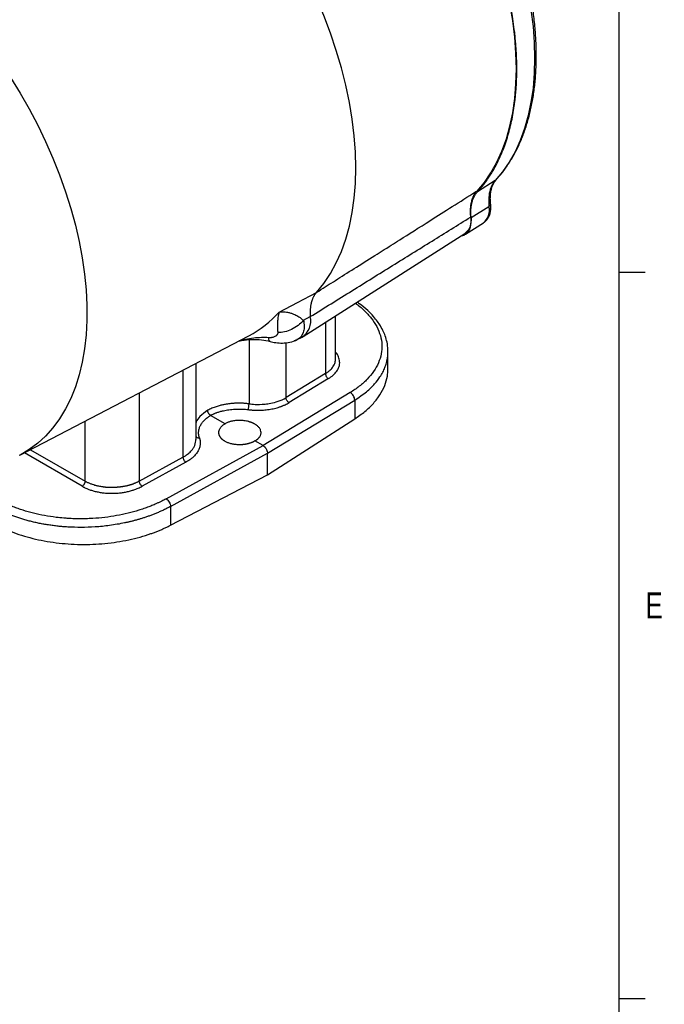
# Model space of a CAD drawing. Header units: inches. Extents: x 0.3 to 34.1, y 0.2 to 21.7.
# Tile 25 of 26: x 30.6 to 33.7, y 14.4 to 19.1. Entities that reach past the tile are written whole.
import ezdxf

# ---------------------------------------------------------------- set-up
doc = ezdxf.new("R2010")
doc.units = ezdxf.units.IN
doc.header["$MEASUREMENT"] = 0
doc.layers.add('SLD-0', color=7, linetype='Continuous', lineweight=25)
doc.styles.add('SLDTEXTSTYLE0', font='TXT', dxfattribs={"width": 0.75})

msp = doc.modelspace()

# ---------------------------------------------------------------- linework, layer by layer
at = {"color": 7, "linetype": 'Continuous', "lineweight": 25}
for p, q in [((32.9253, 18.3521), (32.8393, 18.2978)), ((32.8091, 18.1737), (32.8951, 18.227)), ((32.7815, 18.093), (32.8684, 18.1483)), ((31.999, 17.6006), (32.7793, 18.0967)), ((31.9721, 17.7651), (32.0636, 17.8132)), ((31.8838, 17.7186), (31.9721, 17.7651)), ((32.0006, 17.6785), (32.0336, 17.6962)), ((32.1556, 17.4924), (32.1556, 17.7002)), ((30.6326, 17.0282), (31.737, 17.6043)), ((31.9699, 17.5862), (31.9684, 17.5855)), ((31.9703, 17.5854), (31.9945, 17.598)), ((32.4082, 17.4449), (32.4082, 17.5271)), ((31.4826, 17.1041), (31.4826, 17.4716)), ((32.1068, 17.4219), (31.9169, 17.3062)), ((32.1213, 17.3976), (31.9314, 17.2819)), ((32.2259, 17.3304), (31.8059, 17.0745)), ((31.8271, 17.0378), (32.2477, 17.294)), ((32.2477, 17.294), (32.2477, 17.2035)), ((31.6226, 17.1803), (31.5531, 17.2205)), ((31.8271, 16.9339), (32.2477, 17.2035)), ((31.8059, 17.0745), (31.7665, 17.0973)), ((31.3393, 16.8186), (31.8059, 17.0745)), ((31.36, 16.7816), (31.8271, 17.0378)), ((31.8271, 16.9339), (31.8271, 17.0378)), ((31.2089, 16.9035), (31.4198, 17.0192)), ((31.4335, 16.9945), (31.2226, 16.8788)), ((31.36, 16.6911), (31.8271, 16.9339)), ((31.36, 16.7816), (31.36, 16.6911))]:
    msp.add_line(p, q, dxfattribs=at)
at = {"color": 8, "linetype": 'Continuous', "lineweight": 25}
for p, q in [((32.9288, 18.3558), (32.9253, 18.3521)), ((32.1068, 17.6692), (32.1068, 17.4219)), ((31.7381, 17.5849), (31.7381, 17.2761)), ((31.9169, 17.3062), (31.9169, 17.571)), ((31.4198, 17.4388), (31.4198, 17.0192)), ((31.2089, 17.3288), (31.2089, 16.9035)), ((30.9474, 16.9032), (30.9474, 17.1924)), ((30.9336, 16.879), (30.6549, 17.0398)), ((30.6842, 17.0551), (30.9474, 16.9032))]:
    msp.add_line(p, q, dxfattribs=at)
at = {"color": 7, "linetype": 'Continuous', "lineweight": 25, "flags": 128}
for points in [[(32.9253, 19.7518), (32.9605, 19.6691), (32.9923, 19.586), (33.0207, 19.5027), (33.0455, 19.4196), (33.0667, 19.3371), (33.0841, 19.2553), (33.0977, 19.1746), (33.1075, 19.0954), (33.1133, 19.0178), (33.1153, 18.9423), (33.1133, 18.869), (33.1075, 18.7982), (33.0977, 18.7302), (33.0841, 18.6653), (33.0667, 18.6036), (33.0455, 18.5455), (33.0207, 18.4911), (32.9923, 18.4406), (32.9605, 18.3942), (32.9253, 18.3521)], [(32.0636, 17.8132), (32.0987, 17.8564), (32.1305, 17.9038), (32.1588, 17.9553), (32.1836, 18.0106), (32.2047, 18.0697), (32.222, 18.1323), (32.2356, 18.1981), (32.2453, 18.2669), (32.2512, 18.3386), (32.2531, 18.4127), (32.2512, 18.4891), (32.2453, 18.5675), (32.2356, 18.6476), (32.222, 18.729), (32.2047, 18.8117), (32.1836, 18.8951), (32.1588, 18.979), (32.1305, 19.0632), (32.0987, 19.1473), (32.0636, 19.231)]]:
    msp.add_lwpolyline(points, dxfattribs=at)
at = {"color": 144, "linetype": 'Continuous', "lineweight": 18, "flags": 128}
msp.add_lwpolyline([(32.8361, 18.3014), (32.8712, 18.3435), (32.903, 18.3898), (32.9314, 18.4403), (32.9561, 18.4946), (32.9772, 18.5527), (32.9946, 18.6143), (33.0082, 18.6792), (33.018, 18.7471), (33.0238, 18.8178), (33.0258, 18.891), (33.0238, 18.9665), (33.018, 19.044), (33.0082, 19.1232), (32.9946, 19.2037), (32.9772, 19.2854), (32.9561, 19.3679), (32.9314, 19.4508), (32.903, 19.534), (32.8712, 19.617), (32.8361, 19.6997)], dxfattribs=at)
at = {"color": 8, "linetype": 'Continuous', "lineweight": 25, "flags": 128}
msp.add_lwpolyline([(30.5879, 18.8491), (30.6343, 18.7739), (30.6782, 18.6971), (30.7194, 18.619), (30.7576, 18.5398), (30.7928, 18.4598), (30.8249, 18.3793), (30.8537, 18.2985), (30.8792, 18.2179), (30.9011, 18.1376), (30.9196, 18.0579), (30.9344, 17.9792), (30.9456, 17.9017), (30.953, 17.8257), (30.9568, 17.7515), (30.9568, 17.6793), (30.953, 17.6093), (30.9456, 17.5419), (30.9344, 17.4773), (30.9196, 17.4157), (30.9011, 17.3574), (30.8792, 17.3025), (30.8537, 17.2512), (30.8249, 17.2037), (30.7928, 17.1602), (30.7576, 17.1209), (30.7194, 17.0858), (30.6782, 17.0552), (30.6343, 17.0291), (30.6306, 17.0272)], dxfattribs=at)
at = {"color": 8, "linetype": 'Continuous', "lineweight": 25}
for centre, radius, start, end in [((32.8205, 18.2084), 0.0769, 308.5714, 13.9847), ((31.4938, 18.068), 0.5237, 297.6731, 318.1421)]:
    msp.add_arc(centre, radius, start, end, dxfattribs=at)
at = {"color": 144, "linetype": 'Continuous', "lineweight": 18}
msp.add_arc((32.7285, 18.1579), 0.0796, 309.74, 12.9898, dxfattribs=at)
at = {"color": 7, "linetype": 'Continuous', "lineweight": 25}
msp.add_arc((31.9416, 17.676), 0.0942, 304.1537, 12.4199, dxfattribs=at)
for points, knots in [([(32.9291, 18.3554), (32.9353, 18.3623), (32.953, 18.3819), (32.9798, 18.4173), (33.0088, 18.4625), (33.0346, 18.5112), (33.0573, 18.5633), (33.0767, 18.6186), (33.0929, 18.6768), (33.1058, 18.7379), (33.1152, 18.8016), (33.1212, 18.8677), (33.1238, 18.9359), (33.123, 19.0061), (33.1187, 19.078), (33.1111, 19.1515), (33.1, 19.2261), (33.0857, 19.3018), (33.068, 19.3783), (33.0472, 19.4553), (33.0232, 19.5326), (32.9961, 19.6099), (32.9667, 19.6858), (32.945, 19.7355), (32.9345, 19.7597)], [0, 0, 0, 0, 0.024769, 0.070752, 0.116828, 0.163041, 0.209384, 0.25584, 0.302389, 0.349008, 0.395675, 0.442373, 0.489088, 0.535808, 0.582525, 0.629233, 0.67593, 0.722615, 0.769287, 0.815947, 0.862596, 0.909235, 0.955865, 1, 1, 1, 1]), ([(33.0293, 18.889), (33.0293, 18.8938), (33.0292, 18.9033), (33.029, 18.9177), (33.0287, 18.9322), (33.0282, 18.9467), (33.0275, 18.9613), (33.0267, 18.976), (33.0258, 18.9907), (33.0247, 19.0056), (33.0235, 19.0204), (33.0222, 19.0354), (33.0207, 19.0504), (33.019, 19.0655), (33.0139, 19.1088), (33.003, 19.1813), (32.9817, 19.2841), (32.9544, 19.3882), (32.9293, 19.468), (32.9103, 19.5227), (32.8995, 19.5523), (32.8883, 19.5819), (32.8767, 19.6114), (32.8647, 19.6409), (32.8522, 19.6703), (32.8436, 19.6899), (32.8393, 19.6996)], [0, 0, 0, 0, 0.019149, 0.038285, 0.057409, 0.076524, 0.095632, 0.114737, 0.133841, 0.152946, 0.172055, 0.191171, 0.210296, 0.229433, 0.248584, 0.374287, 0.500002, 0.625705, 0.751419, 0.786971, 0.822481, 0.857968, 0.893446, 0.928933, 0.964446, 1, 1, 1, 1]), ([(32.8393, 18.2978), (32.8416, 18.3004), (32.8463, 18.3055), (32.8531, 18.3134), (32.8599, 18.3214), (32.8665, 18.3297), (32.873, 18.338), (32.8794, 18.3465), (32.8856, 18.3552), (32.8918, 18.364), (32.8978, 18.373), (32.9037, 18.3822), (32.9094, 18.3915), (32.915, 18.4009), (32.9308, 18.4283), (32.9544, 18.4762), (32.9817, 18.5489), (33.003, 18.6272), (33.0146, 18.6906), (33.0205, 18.7356), (33.0232, 18.7604), (33.0254, 18.7854), (33.0271, 18.8108), (33.0284, 18.8366), (33.0291, 18.8626), (33.0292, 18.8802), (33.0293, 18.889)], [0, 0, 0, 0, 0.019149, 0.038285, 0.057409, 0.076524, 0.095632, 0.114737, 0.133841, 0.152946, 0.172055, 0.191171, 0.210296, 0.229433, 0.248584, 0.374287, 0.500002, 0.625705, 0.751419, 0.786971, 0.822481, 0.857968, 0.893446, 0.928933, 0.964446, 1, 1, 1, 1]), ([(32.9253, 18.3521), (32.9165, 18.3427), (32.9094, 18.3308), (32.8994, 18.3048), (32.8963, 18.291), (32.8938, 18.2665), (32.8935, 18.2566), (32.8939, 18.2401), (32.8944, 18.2336), (32.8951, 18.227)], [-1.040161, -1.040161, -1.040161, -1.040161, -0.910141, -0.910141, -0.702109, -0.702109, -0.369257, -0.369257, 0, 0, 0, 0]), ([(32.9031, 18.2387), (32.9026, 18.2444), (32.9015, 18.2579), (32.9016, 18.2751), (32.9027, 18.2938), (32.9068, 18.3131), (32.9144, 18.3369), (32.9246, 18.3497), (32.9303, 18.3568)], [0, 0, 0, 0, 0.115617, 0.27073, 0.379053, 0.534227, 0.740954, 1, 1, 1, 1]), ([(32.0636, 17.8132), (32.0774, 17.8219), (32.0915, 17.8309), (32.1552, 17.8711), (32.2158, 17.9094), (32.3143, 17.9717), (32.3522, 17.9956), (32.4137, 18.0345), (32.4374, 18.0494), (32.5084, 18.0943), (32.5557, 18.1242), (32.6788, 18.202), (32.7545, 18.2499), (32.8336, 18.2998), (32.8348, 18.3006), (32.8361, 18.3014)], [-8.489041, -8.489041, -8.489041, -8.489041, -8.176349, -8.176349, -7.118247, -7.118247, -6.589195, -6.589195, -5.742713, -5.742713, -4.388342, -4.388342, -2.885837, -2.885837, -2.861615, -2.861615, -2.861615, -2.861615]), ([(32.8091, 18.1737), (32.8089, 18.1756), (32.8085, 18.1793), (32.8082, 18.1848), (32.8079, 18.1903), (32.8077, 18.1957), (32.8077, 18.2011), (32.8078, 18.2064), (32.8082, 18.2159), (32.8095, 18.2293), (32.8126, 18.2457), (32.8172, 18.2609), (32.8221, 18.2724), (32.8268, 18.281), (32.8306, 18.287), (32.8347, 18.2927), (32.8378, 18.2961), (32.8393, 18.2978)], [0, 0, 0, 0, 0.035783, 0.071535, 0.107282, 0.143047, 0.178856, 0.214733, 0.250702, 0.37551, 0.50002, 0.624437, 0.74927, 0.812139, 0.874796, 0.937372, 1, 1, 1, 1]), ([(32.8683, 18.1485), (32.8689, 18.1488), (32.8748, 18.1516), (32.8837, 18.161), (32.894, 18.1757), (32.9008, 18.1934), (32.9041, 18.2134), (32.9041, 18.229), (32.9032, 18.2376), (32.9031, 18.2387)], [0, 0, 0, 0, 0.019997, 0.202958, 0.38431, 0.570831, 0.767016, 0.970218, 1, 1, 1, 1]), ([(32.0336, 17.6962), (32.1005, 17.7378), (32.2327, 17.82), (32.4283, 17.9415), (32.6188, 18.0598), (32.7442, 18.1375), (32.806, 18.1758)], [0, 0, 0, 0, 0.259892, 0.51319, 0.759892, 1, 1, 1, 1]), ([(32.7639, 18.0869), (32.7677, 18.0876), (32.7776, 18.0894), (32.7904, 18.0989), (32.8014, 18.1142), (32.8085, 18.1342), (32.8094, 18.1504), (32.8099, 18.1586)], [0, 0, 0, 0, 0.136721, 0.352541, 0.56836, 0.78418, 1, 1, 1, 1]), ([(32.0636, 17.8132), (32.0626, 17.8121), (32.0607, 17.81), (32.0581, 17.8065), (32.0555, 17.8029), (32.053, 17.7991), (32.0507, 17.7952), (32.0486, 17.7911), (32.0465, 17.7869), (32.0446, 17.7825), (32.0428, 17.778), (32.0412, 17.7733), (32.0397, 17.7686), (32.0384, 17.7637), (32.0372, 17.7586), (32.0361, 17.7535), (32.0352, 17.7482), (32.0345, 17.7428), (32.0338, 17.7373), (32.0334, 17.7317), (32.033, 17.726), (32.0328, 17.7202), (32.0328, 17.7144), (32.0329, 17.7084), (32.0332, 17.7024), (32.0335, 17.6983), (32.0336, 17.6962)], [0, 0, 0, 0, 0.041668, 0.083337, 0.125005, 0.166674, 0.208344, 0.250013, 0.291682, 0.33335, 0.375017, 0.416682, 0.458345, 0.500008, 0.541671, 0.583334, 0.624999, 0.666665, 0.708332, 0.749999, 0.791667, 0.833335, 0.875002, 0.916668, 0.958334, 1, 1, 1, 1]), ([(32.4082, 17.5271), (32.4076, 17.5396), (32.4065, 17.5629), (32.3983, 17.5948), (32.387, 17.624), (32.3736, 17.6494), (32.3572, 17.6741), (32.3374, 17.699), (32.3089, 17.7279), (32.2825, 17.7511), (32.2632, 17.7634), (32.2592, 17.766)], [0, 0, 0, 0, 0.141508, 0.263402, 0.365673, 0.482364, 0.568006, 0.673417, 0.803717, 0.958745, 1, 1, 1, 1]), ([(31.8838, 17.7186), (31.8834, 17.7174), (31.8827, 17.7151), (31.8818, 17.7119), (31.8809, 17.7082), (31.8799, 17.7039), (31.8784, 17.6967), (31.8769, 17.6876), (31.8757, 17.6757), (31.875, 17.6634), (31.8749, 17.6521), (31.8752, 17.6426), (31.8756, 17.6352), (31.8761, 17.6277), (31.8766, 17.6225), (31.8769, 17.6199)], [0, 0, 0, 0, 0.05204, 0.095877, 0.131511, 0.200819, 0.262906, 0.400576, 0.521414, 0.651572, 0.768729, 0.831202, 0.890559, 0.946818, 1, 1, 1, 1]), ([(31.8838, 17.7186), (31.8895, 17.7194), (31.8956, 17.7198), (31.909, 17.7195), (31.9166, 17.7188), (31.9292, 17.7163), (31.9341, 17.7151), (31.9416, 17.7129), (31.9441, 17.712), (31.9506, 17.7097), (31.9547, 17.708), (31.9654, 17.7031), (31.972, 17.6995), (31.986, 17.6905), (31.9934, 17.685), (32.0006, 17.6785)], [-1.669903, -1.669903, -1.669903, -1.669903, -1.37767, -1.37767, -1.04369, -1.04369, -0.834952, -0.834952, -0.730583, -0.730583, -0.563592, -0.563592, -0.296408, -0.296408, 0, 0, 0, 0]), ([(32.0006, 17.6785), (31.9854, 17.6606), (31.9652, 17.6451), (31.9216, 17.6244), (31.8981, 17.6192), (31.8769, 17.6199)], [0, 0, 0, 0, 0.5, 0.5, 1, 1, 1, 1]), ([(31.8769, 17.6199), (31.8769, 17.6194), (31.877, 17.6183), (31.8769, 17.6167), (31.8766, 17.6151), (31.8761, 17.6135), (31.8754, 17.6119), (31.8744, 17.61), (31.8729, 17.6079), (31.8709, 17.6057), (31.8685, 17.6035), (31.8649, 17.6009), (31.8598, 17.5982), (31.8537, 17.5963), (31.8486, 17.5953), (31.8448, 17.5948), (31.841, 17.5945), (31.8383, 17.5945), (31.837, 17.5945)], [0, 0, 0, 0, 0.034106, 0.069301, 0.105715, 0.143465, 0.182656, 0.22338, 0.287438, 0.353577, 0.421831, 0.490334, 0.627608, 0.763106, 0.826478, 0.886876, 0.944602, 1, 1, 1, 1]), ([(31.6872, 17.5783), (31.6922, 17.5794), (31.7126, 17.584), (31.7503, 17.5869), (31.7972, 17.5863), (31.8264, 17.5798), (31.8404, 17.5768)], [0, 0, 0, 0, 0.103567, 0.422033, 0.722918, 1, 1, 1, 1]), ([(31.837, 17.5945), (31.8363, 17.5945), (31.8351, 17.5946), (31.8338, 17.5947), (31.8332, 17.5947)], [0, 0, 0, 0, 0.50893, 1, 1, 1, 1]), ([(31.8404, 17.5768), (31.8491, 17.5747), (31.868, 17.5703), (31.901, 17.5683), (31.9369, 17.5715), (31.9587, 17.5806), (31.9702, 17.5854)], [0, 0, 0, 0, 0.198313, 0.431623, 0.700212, 1, 1, 1, 1]), ([(31.9636, 17.5833), (31.9617, 17.582), (31.9593, 17.5805), (31.9561, 17.5802), (31.9554, 17.5802)], [0, 0, 0, 0, 0.792488, 1, 1, 1, 1]), ([(32.1213, 17.3976), (32.1292, 17.403), (32.1453, 17.4139), (32.1625, 17.4336), (32.1735, 17.4556), (32.1767, 17.4789), (32.1709, 17.5021), (32.1633, 17.5179), (32.1561, 17.5252), (32.1556, 17.5256)], [0, 0, 0, 0, 0.152433, 0.313374, 0.480528, 0.650964, 0.821389, 0.988511, 1, 1, 1, 1]), ([(32.1068, 17.4219), (32.1067, 17.4176), (32.1082, 17.4124), (32.1136, 17.4035), (32.1174, 17.3997), (32.1213, 17.3976)], [0, 0, 0, 0, 0.5, 0.5, 1, 1, 1, 1]), ([(32.2477, 17.2035), (32.2646, 17.2152), (32.2985, 17.2386), (32.339, 17.278), (32.3712, 17.3197), (32.3936, 17.3636), (32.4065, 17.4056), (32.4071, 17.4329), (32.4074, 17.445)], [0, 0, 0, 0, 0.172615, 0.34523, 0.517846, 0.690461, 0.863076, 1, 1, 1, 1]), ([(32.2477, 17.294), (32.2478, 17.3005), (32.2433, 17.316), (32.2318, 17.3274), (32.2259, 17.3304)], [0.0000787, 0.0000787, 0.0000787, 0.0000787, 0.5000787, 1, 1, 1, 1]), ([(31.7381, 17.2761), (31.7359, 17.2763), (31.7316, 17.2769), (31.7249, 17.2775), (31.7182, 17.2781), (31.7114, 17.2786), (31.7044, 17.2789), (31.6974, 17.2791), (31.6902, 17.2792), (31.683, 17.2791), (31.6757, 17.279), (31.6684, 17.2786), (31.6609, 17.2782), (31.6535, 17.2775), (31.646, 17.2768), (31.6385, 17.2758), (31.631, 17.2747), (31.6233, 17.2735), (31.6154, 17.272), (31.6069, 17.2701), (31.598, 17.2679), (31.5887, 17.2653), (31.579, 17.2623), (31.5691, 17.2588), (31.559, 17.2548), (31.5488, 17.2502), (31.5423, 17.2467), (31.5389, 17.245)], [0, 0, 0, 0, 0.030515, 0.0614327, 0.0927531, 0.1244762, 0.1566021, 0.1891307, 0.222062, 0.2553961, 0.289133, 0.3232726, 0.357815, 0.3927601, 0.4281081, 0.4638588, 0.5000124, 0.5359569, 0.5750248, 0.6172161, 0.6625306, 0.7109683, 0.7625291, 0.8172127, 0.8750192, 0.9359483, 1, 1, 1, 1]), ([(31.7338, 17.2482), (31.736, 17.2479), (31.7403, 17.2474), (31.747, 17.2467), (31.7536, 17.2462), (31.7602, 17.2458), (31.7669, 17.2454), (31.7736, 17.2453), (31.7803, 17.2452), (31.794, 17.2453), (31.8146, 17.2464), (31.837, 17.2493), (31.8544, 17.2526), (31.867, 17.2556), (31.8774, 17.2585), (31.8853, 17.261), (31.8907, 17.2629), (31.8952, 17.2646), (31.9003, 17.2665), (31.906, 17.2689), (31.9138, 17.2724), (31.9224, 17.2767), (31.9284, 17.2802), (31.9314, 17.2819)], [0, 0, 0, 0, 0.030823, 0.061554, 0.092224, 0.122864, 0.153505, 0.18418, 0.21492, 0.245754, 0.372806, 0.499906, 0.563736, 0.62761, 0.691115, 0.724315, 0.754219, 0.779368, 0.80051, 0.839226, 0.878671, 0.939325, 1, 1, 1, 1]), ([(31.7338, 17.2482), (31.7348, 17.2511), (31.7359, 17.2559), (31.7375, 17.2661), (31.738, 17.2717), (31.7381, 17.276)], [0, 0, 0, 0, 0.5, 0.5, 1, 1, 1, 1]), ([(31.7381, 17.2761), (31.7381, 17.2761), (31.7381, 17.2761), (31.7381, 17.2761), (31.7469, 17.2749), (31.7559, 17.2741), (31.7794, 17.273), (31.7939, 17.2732), (31.831, 17.2762), (31.8531, 17.2804), (31.8908, 17.2924), (31.9045, 17.2986), (31.9169, 17.3062)], [0.623186, 0.623186, 0.623186, 0.623186, 0.623189, 0.623189, 0.623189, 1.028661, 1.028661, 1.394156, 1.394156, 1.622591, 1.622591, 1.72817, 1.72817, 1.72817, 1.72817]), ([(31.9314, 17.2819), (31.9275, 17.284), (31.9237, 17.2878), (31.9183, 17.2968), (31.9168, 17.3019), (31.9169, 17.3062)], [0, 0, 0, 0, 0.5, 0.5, 1, 1, 1, 1]), ([(31.5531, 17.2205), (31.5525, 17.2208), (31.5512, 17.2215), (31.5493, 17.223), (31.5475, 17.2246), (31.5458, 17.2265), (31.5443, 17.2284), (31.5429, 17.2304), (31.5416, 17.2326), (31.5403, 17.2353), (31.5392, 17.2385), (31.5383, 17.242), (31.5382, 17.2442), (31.5381, 17.2454)], [0, 0, 0, 0, 0.0820933, 0.1641194, 0.2461434, 0.3280987, 0.4098885, 0.4753733, 0.5539268, 0.6456616, 0.7506693, 0.8688395, 1, 1, 1, 1]), ([(31.5531, 17.2205), (31.5546, 17.2213), (31.5578, 17.223), (31.5626, 17.2253), (31.5677, 17.2276), (31.5728, 17.2298), (31.5781, 17.232), (31.5865, 17.2351), (31.5984, 17.239), (31.6176, 17.2439), (31.6413, 17.2482), (31.6644, 17.2505), (31.6825, 17.2511), (31.6953, 17.2511), (31.7081, 17.2506), (31.721, 17.2497), (31.7295, 17.2487), (31.7338, 17.2482)], [0, 0, 0, 0, 0.033396, 0.066742, 0.100073, 0.133425, 0.166834, 0.200336, 0.289801, 0.379106, 0.525435, 0.671992, 0.737566, 0.802875, 0.868199, 0.933816, 1, 1, 1, 1]), ([(31.4988, 17.1126), (31.4984, 17.1138), (31.4976, 17.1163), (31.4967, 17.1198), (31.496, 17.1232), (31.4952, 17.1285), (31.4948, 17.1345), (31.495, 17.1417), (31.4957, 17.1472), (31.4967, 17.152), (31.4986, 17.1594), (31.5019, 17.1679), (31.5072, 17.1773), (31.5134, 17.1866), (31.521, 17.1953), (31.5299, 17.2036), (31.5358, 17.2085), (31.5409, 17.2123), (31.5447, 17.2151), (31.5489, 17.2178), (31.5516, 17.2196), (31.5531, 17.2205)], [0, 0, 0, 0, 0.0325878, 0.0636229, 0.0932913, 0.1217033, 0.2013545, 0.2461801, 0.3092075, 0.3408712, 0.3726124, 0.4999694, 0.5637432, 0.6273932, 0.7537701, 0.814856, 0.8782734, 0.9051518, 0.9395344, 0.9685769, 1, 1, 1, 1]), ([(31.6226, 17.0951), (31.6215, 17.0957), (31.6194, 17.097), (31.6165, 17.0989), (31.6137, 17.101), (31.611, 17.1031), (31.6084, 17.1053), (31.6061, 17.1076), (31.6039, 17.11), (31.6018, 17.1125), (31.6, 17.115), (31.5983, 17.1176), (31.5969, 17.1203), (31.5956, 17.123), (31.5946, 17.1258), (31.5938, 17.1286), (31.5932, 17.1315), (31.5928, 17.1344), (31.5927, 17.1373), (31.5928, 17.1404), (31.5933, 17.1437), (31.5941, 17.1473), (31.5953, 17.151), (31.5971, 17.155), (31.5995, 17.1591), (31.6025, 17.1633), (31.6062, 17.1676), (31.6108, 17.172), (31.6162, 17.1763), (31.6204, 17.179), (31.6226, 17.1803)], [0, 0, 0, 0, 0.027886, 0.055962, 0.084228, 0.112685, 0.141333, 0.170171, 0.1992, 0.22842, 0.25783, 0.287431, 0.317223, 0.347205, 0.377379, 0.407743, 0.438298, 0.469044, 0.499982, 0.532236, 0.567131, 0.604666, 0.644843, 0.687659, 0.733117, 0.781214, 0.831951, 0.885328, 0.941344, 1, 1, 1, 1]), ([(31.7665, 17.1782), (31.7654, 17.1788), (31.7634, 17.1799), (31.7602, 17.1815), (31.7569, 17.1831), (31.7535, 17.1846), (31.75, 17.186), (31.7463, 17.1873), (31.7426, 17.1885), (31.7388, 17.1897), (31.7331, 17.1912), (31.7253, 17.193), (31.7153, 17.1946), (31.705, 17.1957), (31.6945, 17.1961), (31.684, 17.196), (31.6737, 17.1952), (31.6637, 17.1939), (31.6548, 17.1922), (31.6471, 17.1902), (31.6405, 17.1882), (31.6341, 17.1858), (31.6281, 17.1833), (31.6244, 17.1813), (31.6226, 17.1803)], [0, 0, 0, 0, 0.026894, 0.053622, 0.08023, 0.106765, 0.133274, 0.159806, 0.186407, 0.213125, 0.240006, 0.304311, 0.368613, 0.43429, 0.499965, 0.565645, 0.631327, 0.695639, 0.759959, 0.808219, 0.856078, 0.90381, 0.951693, 1, 1, 1, 1]), ([(31.7665, 17.0973), (31.7675, 17.0978), (31.7695, 17.099), (31.7723, 17.1007), (31.775, 17.1025), (31.7775, 17.1044), (31.7799, 17.1064), (31.7821, 17.1083), (31.7842, 17.1104), (31.7861, 17.1125), (31.7887, 17.1157), (31.7917, 17.12), (31.7943, 17.1256), (31.7959, 17.1314), (31.7966, 17.1392), (31.7952, 17.1471), (31.7917, 17.1547), (31.7881, 17.1601), (31.7837, 17.1652), (31.7791, 17.1694), (31.7747, 17.1728), (31.7708, 17.1756), (31.7679, 17.1773), (31.7665, 17.1782)], [0, 0, 0, 0, 0.026915, 0.053663, 0.080288, 0.106839, 0.133362, 0.159906, 0.186517, 0.213242, 0.240129, 0.304462, 0.368788, 0.434484, 0.500176, 0.631379, 0.695695, 0.760012, 0.82175, 0.883493, 0.922366, 0.961153, 1, 1, 1, 1]), ([(31.4988, 17.1126), (31.4993, 17.1113), (31.5001, 17.1087), (31.5011, 17.1048), (31.5019, 17.1009), (31.5025, 17.097), (31.5029, 17.093), (31.503, 17.0891), (31.503, 17.0851), (31.5024, 17.077), (31.4999, 17.0647), (31.493, 17.0487), (31.4826, 17.0333), (31.4716, 17.0218), (31.4623, 17.0137), (31.4557, 17.0086), (31.4487, 17.0037), (31.4414, 16.999), (31.4361, 16.996), (31.4335, 16.9945)], [0, 0, 0, 0, 0.030827, 0.061562, 0.092236, 0.12288, 0.153526, 0.184205, 0.214949, 0.245788, 0.372862, 0.499975, 0.627055, 0.75418, 0.803463, 0.852558, 0.901594, 0.950698, 1, 1, 1, 1]), ([(31.4823, 17.0983), (31.4823, 17.0985), (31.4829, 17.1004), (31.4823, 17.1023), (31.4817, 17.1041)], [0, 0, 0, 0, 0.084221, 1, 1, 1, 1]), ([(31.7665, 17.0973), (31.7654, 17.0966), (31.7632, 17.0954), (31.7599, 17.0936), (31.7565, 17.0919), (31.7531, 17.0904), (31.7496, 17.089), (31.7462, 17.0877), (31.7427, 17.0865), (31.7393, 17.0854), (31.7359, 17.0844), (31.7325, 17.0835), (31.7292, 17.0827), (31.7259, 17.0819), (31.7226, 17.0813), (31.7195, 17.0808), (31.7164, 17.0803), (31.7134, 17.0799), (31.7104, 17.0795), (31.7075, 17.0792), (31.7048, 17.079), (31.7021, 17.0788), (31.6995, 17.0787), (31.697, 17.0786), (31.6922, 17.0785), (31.6852, 17.0786), (31.6761, 17.0792), (31.6672, 17.0802), (31.6587, 17.0818), (31.6505, 17.0837), (31.6428, 17.086), (31.6355, 17.0887), (31.6287, 17.0917), (31.6246, 17.094), (31.6226, 17.0951)], [0, 0, 0, 0, 0.028383, 0.056162, 0.083338, 0.109911, 0.13588, 0.161245, 0.186007, 0.210165, 0.23372, 0.256672, 0.27902, 0.300764, 0.321905, 0.342443, 0.362377, 0.381707, 0.400434, 0.418557, 0.436077, 0.452993, 0.469306, 0.485015, 0.500121, 0.558359, 0.615922, 0.672811, 0.729027, 0.784568, 0.839436, 0.89363, 0.947152, 1, 1, 1, 1]), ([(31.8059, 17.0745), (31.8064, 17.0742), (31.8075, 17.0735), (31.8092, 17.0723), (31.8108, 17.0711), (31.8123, 17.0697), (31.8137, 17.0683), (31.8151, 17.0668), (31.8164, 17.0652), (31.8177, 17.0636), (31.8188, 17.062), (31.8199, 17.0604), (31.8214, 17.0579), (31.8231, 17.0546), (31.8248, 17.0503), (31.8261, 17.046), (31.8269, 17.0418), (31.827, 17.0391), (31.8271, 17.0378)], [0, 0, 0, 0, 0.05025, 0.099547, 0.147891, 0.195281, 0.241719, 0.287205, 0.33174, 0.375322, 0.417954, 0.459636, 0.500367, 0.599545, 0.699088, 0.799007, 0.899308, 1, 1, 1, 1]), ([(31.4198, 17.0192), (31.4199, 17.015), (31.4214, 17.0099), (31.4265, 17.0007), (31.43, 16.9968), (31.4335, 16.9945)], [0, 0, 0, 0, 0.5, 0.5, 1, 1, 1, 1]), ([(30.9474, 16.9032), (30.9474, 16.899), (30.9459, 16.894), (30.9408, 16.885), (30.9372, 16.8812), (30.9336, 16.879)], [0, 0, 0, 0, 0.5, 0.5, 1, 1, 1, 1]), ([(31.2089, 16.9035), (31.2073, 16.9027), (31.2043, 16.901), (31.1997, 16.8987), (31.195, 16.8965), (31.1904, 16.8943), (31.1857, 16.8923), (31.1811, 16.8905), (31.1765, 16.8887), (31.1719, 16.8871), (31.1675, 16.8856), (31.1631, 16.8842), (31.1587, 16.883), (31.1545, 16.8818), (31.1504, 16.8808), (31.1464, 16.8799), (31.1425, 16.8792), (31.1387, 16.8785), (31.1351, 16.8779), (31.1315, 16.8773), (31.128, 16.8767), (31.1245, 16.8762), (31.1212, 16.8758), (31.1179, 16.8753), (31.1147, 16.8749), (31.1116, 16.8746), (31.1085, 16.8742), (31.1056, 16.8739), (31.1027, 16.8737), (31.0999, 16.8734), (31.0971, 16.8732), (31.0945, 16.873), (31.0919, 16.8728), (31.0893, 16.8727), (31.0869, 16.8725), (31.0845, 16.8724), (31.0822, 16.8723), (31.08, 16.8722), (31.0778, 16.8722), (31.0757, 16.8721), (31.0736, 16.8721), (31.0717, 16.8721), (31.0697, 16.8721), (31.0679, 16.8721), (31.0661, 16.8722), (31.0644, 16.8722), (31.0627, 16.8723), (31.0611, 16.8723), (31.0595, 16.8724), (31.058, 16.8725), (31.0566, 16.8726), (31.0552, 16.8726), (31.0539, 16.8727), (31.0526, 16.8729), (31.0513, 16.873), (31.0502, 16.8731), (31.049, 16.8732), (31.0479, 16.8733), (31.0469, 16.8735), (31.0459, 16.8736), (31.0449, 16.8737), (31.0439, 16.8739), (31.043, 16.874), (31.0421, 16.8741), (31.0413, 16.8743), (31.0404, 16.8744), (31.0396, 16.8745), (31.0388, 16.8746), (31.038, 16.8747), (31.0373, 16.8748), (31.0366, 16.8749), (31.0359, 16.8751), (31.0352, 16.8752), (31.0345, 16.8753), (31.0339, 16.8754), (31.0333, 16.8755), (31.0327, 16.8755), (31.0321, 16.8756), (31.0316, 16.8757), (31.0311, 16.8758), (31.0305, 16.8759), (31.0301, 16.876), (31.0296, 16.876), (31.0291, 16.8761), (31.0287, 16.8762), (31.0283, 16.8763), (31.022, 16.8773), (31.0108, 16.8794), (30.9961, 16.8829), (30.9851, 16.8863), (30.977, 16.8894), (30.9706, 16.8919), (30.9644, 16.8946), (30.9585, 16.8973), (30.9527, 16.9002), (30.9491, 16.9022), (30.9474, 16.9032)], [0, 0, 0, 0, 0.021212, 0.042075, 0.062558, 0.082631, 0.102263, 0.121426, 0.140096, 0.158247, 0.175856, 0.192905, 0.209376, 0.225252, 0.240522, 0.255175, 0.269206, 0.282693, 0.29584, 0.30866, 0.321157, 0.333339, 0.345208, 0.356771, 0.368031, 0.378995, 0.389666, 0.400049, 0.410149, 0.419971, 0.429519, 0.438799, 0.447814, 0.45657, 0.465071, 0.473321, 0.481326, 0.489089, 0.496616, 0.503912, 0.510979, 0.517824, 0.524451, 0.530864, 0.537068, 0.543068, 0.548867, 0.554471, 0.559883, 0.565109, 0.570153, 0.575019, 0.579711, 0.584235, 0.588594, 0.592792, 0.596834, 0.600724, 0.604467, 0.608066, 0.611547, 0.614933, 0.618225, 0.621425, 0.624534, 0.627554, 0.630487, 0.633333, 0.636095, 0.638774, 0.641371, 0.643888, 0.646325, 0.648684, 0.650966, 0.653172, 0.655303, 0.657361, 0.659346, 0.661259, 0.663102, 0.664875, 0.666578, 0.668214, 0.669782, 0.671283, 0.672719, 0.73866, 0.793339, 0.839146, 0.868364, 0.895257, 0.920271, 0.947977, 0.974326, 1, 1, 1, 1]), ([(31.2226, 16.8788), (31.2191, 16.8811), (31.2156, 16.8851), (31.2105, 16.8942), (31.209, 16.8993), (31.2089, 16.9035)], [0, 0, 0, 0, 0.5, 0.5, 1, 1, 1, 1]), ([(30.9336, 16.879), (30.9351, 16.8781), (30.9381, 16.8764), (30.9426, 16.874), (30.9486, 16.8711), (30.9551, 16.8681), (30.9628, 16.8649), (30.9703, 16.8621), (30.9815, 16.8583), (30.9965, 16.8541), (31.0154, 16.85), (31.0319, 16.8475), (31.0435, 16.8463), (31.0503, 16.8457), (31.0607, 16.845), (31.073, 16.8446), (31.087, 16.8448), (31.0973, 16.8453), (31.1078, 16.846), (31.1214, 16.8474), (31.135, 16.8494), (31.148, 16.852), (31.1607, 16.8549), (31.172, 16.858), (31.1837, 16.8618), (31.1931, 16.8652), (31.2037, 16.8695), (31.2137, 16.8741), (31.2197, 16.8773), (31.2226, 16.8788)], [0, 0, 0, 0, 0.020092, 0.039236, 0.05762, 0.093958, 0.11705, 0.147396, 0.17813, 0.240638, 0.304353, 0.369003, 0.401598, 0.415401, 0.434316, 0.499934, 0.531651, 0.565572, 0.596996, 0.630891, 0.695552, 0.72756, 0.759299, 0.821824, 0.844222, 0.882921, 0.924533, 0.96372, 1, 1, 1, 1]), ([(31.3393, 16.8186), (31.3369, 16.8173), (31.3315, 16.8144), (31.3224, 16.8096), (31.3112, 16.8041), (31.295, 16.7964), (31.276, 16.7881), (31.2534, 16.7791), (31.2349, 16.7724), (31.2186, 16.7669), (31.1937, 16.7589), (31.1547, 16.7482), (31.1002, 16.7367), (31.0432, 16.7282), (30.993, 16.7238), (30.9536, 16.7222), (30.924, 16.7218), (30.8961, 16.7222), (30.8691, 16.7234), (30.8399, 16.7255), (30.8014, 16.7294), (30.7522, 16.7369), (30.6988, 16.7484), (30.6566, 16.7603), (30.6247, 16.7711), (30.6035, 16.7791), (30.5817, 16.7881), (30.563, 16.7965), (30.5457, 16.8052), (30.5327, 16.812), (30.5245, 16.8167), (30.5205, 16.8189)], [0, 0, 0, 0, 0.010703, 0.0239884, 0.0399107, 0.0585563, 0.0922455, 0.1170913, 0.1480404, 0.163485, 0.1789203, 0.2407177, 0.3049196, 0.3691079, 0.4345679, 0.4725966, 0.5000461, 0.5328292, 0.5655276, 0.5898699, 0.6309936, 0.695603, 0.7593592, 0.8211515, 0.8520174, 0.8829486, 0.9052469, 0.9414701, 0.9618148, 0.9813495, 1, 1, 1, 1]), ([(31.3393, 16.8186), (31.3446, 16.8152), (31.3552, 16.8033), (31.3598, 16.7879), (31.36, 16.7816)], [-0.9996985, -0.9996985, -0.9996985, -0.9996985, -0.5, 0, 0, 0, 0]), ([(31.36, 16.7816), (31.3572, 16.7801), (31.3516, 16.777), (31.3431, 16.7727), (31.3347, 16.7684), (31.3263, 16.7644), (31.3179, 16.7604), (31.3095, 16.7566), (31.3012, 16.753), (31.2929, 16.7495), (31.2846, 16.7461), (31.2764, 16.7429), (31.2683, 16.7397), (31.2602, 16.7367), (31.2522, 16.7339), (31.2443, 16.7311), (31.2365, 16.7285), (31.2288, 16.726), (31.2211, 16.7236), (31.2136, 16.7213), (31.2061, 16.7191), (31.1988, 16.717), (31.1916, 16.715), (31.1845, 16.7131), (31.1775, 16.7113), (31.1706, 16.7095), (31.1639, 16.7079), (31.1573, 16.7063), (31.1508, 16.7049), (31.1444, 16.7035), (31.1166, 16.6975), (31.0674, 16.6891), (30.9969, 16.682), (30.9293, 16.6798), (30.8775, 16.6813), (30.8407, 16.6839), (30.8173, 16.6861), (30.7941, 16.6888), (30.7713, 16.6921), (30.7488, 16.6958), (30.7268, 16.7), (30.7051, 16.7046), (30.6838, 16.7097), (30.663, 16.7153), (30.6427, 16.7213), (30.6229, 16.7276), (30.6036, 16.7344), (30.5849, 16.7416), (30.5667, 16.7491), (30.549, 16.7569), (30.532, 16.7651), (30.5156, 16.7736), (30.5051, 16.7796), (30.4998, 16.7825)], [0, 0, 0, 0, 0.0118736, 0.0235698, 0.0350887, 0.0464301, 0.0575942, 0.0685809, 0.0793903, 0.0900222, 0.1004768, 0.110754, 0.1208539, 0.1307763, 0.1405214, 0.1500891, 0.1594794, 0.1686924, 0.1777279, 0.1865861, 0.1952669, 0.2037704, 0.2120964, 0.2202451, 0.2282164, 0.2360103, 0.2436268, 0.251066, 0.2583278, 0.2654122, 0.2723192, 0.3511043, 0.4260612, 0.4971895, 0.5644889, 0.5897133, 0.6148165, 0.6397985, 0.6646593, 0.6893991, 0.7140177, 0.7385152, 0.7628916, 0.787147, 0.8112813, 0.8352946, 0.8591868, 0.8829581, 0.9066084, 0.9301377, 0.953546, 0.9768335, 1, 1, 1, 1]), ([(30.4998, 16.7041), (30.5024, 16.7026), (30.5075, 16.6997), (30.5153, 16.6954), (30.5233, 16.6912), (30.5313, 16.6871), (30.5395, 16.683), (30.5478, 16.6791), (30.5562, 16.6752), (30.5648, 16.6714), (30.5734, 16.6677), (30.5822, 16.664), (30.6044, 16.6552), (30.6413, 16.6422), (30.6947, 16.6272), (30.7503, 16.6152), (30.8076, 16.6063), (30.8662, 16.6005), (30.9254, 16.598), (30.9847, 16.5987), (31.0437, 16.6027), (31.1018, 16.6099), (31.1584, 16.6202), (31.2131, 16.6336), (31.2537, 16.6463), (31.2817, 16.6563), (31.2981, 16.6627), (31.3141, 16.6693), (31.3298, 16.6763), (31.3451, 16.6835), (31.355, 16.6885), (31.36, 16.6911)], [0, 0, 0, 0, 0.0113913, 0.0227675, 0.034132, 0.0454882, 0.0568395, 0.0681893, 0.079541, 0.090898, 0.1022636, 0.1136413, 0.1250345, 0.1875233, 0.2500236, 0.3125124, 0.3750127, 0.4375015, 0.5000018, 0.5624906, 0.6249909, 0.6874797, 0.74998, 0.8124688, 0.8749691, 0.8958409, 0.9166714, 0.9374817, 0.9582926, 0.9791251, 1, 1, 1, 1])]:
    msp.add_open_spline(points, degree=3, knots=knots, dxfattribs=at)
at = {"color": 144, "linetype": 'Continuous', "lineweight": 18}
msp.add_open_spline([(32.806, 18.1758), (32.8058, 18.1778), (32.8054, 18.1819), (32.805, 18.1879), (32.8047, 18.1939), (32.8045, 18.1997), (32.8045, 18.2055), (32.8046, 18.2113), (32.8049, 18.2169), (32.8053, 18.2224), (32.8058, 18.2279), (32.8065, 18.2332), (32.8074, 18.2384), (32.8083, 18.2435), (32.8095, 18.2485), (32.8107, 18.2534), (32.8121, 18.2582), (32.8136, 18.2628), (32.8153, 18.2673), (32.8171, 18.2717), (32.819, 18.2759), (32.8211, 18.28), (32.8233, 18.284), (32.8256, 18.2878), (32.828, 18.2914), (32.8306, 18.2949), (32.8333, 18.2983), (32.8351, 18.3004), (32.8361, 18.3014)], degree=3, knots=[0, 0, 0, 0, 0.03846, 0.076921, 0.115382, 0.153843, 0.192306, 0.230769, 0.269231, 0.307694, 0.346155, 0.384615, 0.423074, 0.461532, 0.499989, 0.538446, 0.576904, 0.615363, 0.653825, 0.692287, 0.730751, 0.769216, 0.80768, 0.846145, 0.884609, 0.923073, 0.961536, 1, 1, 1, 1], dxfattribs=at)
at = {"color": 8, "linetype": 'Continuous', "lineweight": 25}
for points, knots in [([(32.903, 18.2385), (32.9031, 18.2384), (32.9039, 18.2364), (32.9017, 18.2321), (32.8973, 18.2287), (32.8951, 18.227)], [0, 0, 0, 0, 0.031701, 0.515851, 1, 1, 1, 1]), ([(32.2511, 17.7609), (32.2512, 17.7609), (32.2673, 17.7504), (32.2937, 17.7265), (32.3291, 17.689), (32.3556, 17.6481), (32.3731, 17.6049), (32.3803, 17.5607), (32.3772, 17.5165), (32.3638, 17.4734), (32.3409, 17.4325), (32.3096, 17.3947), (32.2718, 17.3604), (32.2411, 17.3403), (32.2259, 17.3304)], [0, 0, 0, 0, 0.000309, 0.08733, 0.176639, 0.269409, 0.363197, 0.457804, 0.552414, 0.646215, 0.739004, 0.828338, 0.915386, 1, 1, 1, 1]), ([(32.0006, 17.6785), (32.0022, 17.669), (32.0053, 17.6499), (32.0021, 17.6247), (31.9928, 17.6042), (31.9817, 17.5911), (31.9724, 17.5872), (31.9699, 17.5862)], [0, 0, 0, 0, 0.228806, 0.457388, 0.685979, 0.914808, 1, 1, 1, 1]), ([(31.8332, 17.5947), (31.8215, 17.5952), (31.7972, 17.5961), (31.7596, 17.5926), (31.7238, 17.5873), (31.7007, 17.5823), (31.6906, 17.5801)], [0, 0, 0, 0, 0.243541, 0.504492, 0.784135, 1, 1, 1, 1]), ([(31.8405, 17.577), (31.8387, 17.578), (31.8351, 17.5802), (31.8338, 17.5898), (31.8332, 17.5947)], [0, 0, 0, 0, 0.485346, 1, 1, 1, 1]), ([(32.2477, 17.294), (32.2674, 17.3072), (32.3039, 17.3315), (32.3429, 17.3699), (32.3676, 17.4017), (32.3833, 17.4281), (32.3936, 17.4505), (32.4011, 17.4726), (32.4058, 17.4943), (32.4082, 17.5134), (32.408, 17.5253), (32.408, 17.53)], [0, 0, 0, 0, 0.199839, 0.370519, 0.512021, 0.603734, 0.692912, 0.779555, 0.863663, 0.945236, 1, 1, 1, 1]), ([(32.1068, 17.4219), (32.1113, 17.4248), (32.1197, 17.4302), (32.1297, 17.4388), (32.1373, 17.4467), (32.1463, 17.4585), (32.1544, 17.4742), (32.1551, 17.4878), (32.1554, 17.4941)], [0, 0, 0, 0, 0.145335, 0.275133, 0.389392, 0.488106, 0.762948, 1, 1, 1, 1]), ([(31.5389, 17.245), (31.5256, 17.2352), (31.5027, 17.2185), (31.4856, 17.1972), (31.483, 17.1868), (31.4826, 17.1853)], [0, 0, 0, 0, 0.543135, 0.933879, 1, 1, 1, 1]), ([(31.4198, 17.0192), (31.4274, 17.0238), (31.4415, 17.0324), (31.4547, 17.0444), (31.4625, 17.0531), (31.4669, 17.0588), (31.4703, 17.0639), (31.4779, 17.0766), (31.4803, 17.0883), (31.4823, 17.0983)], [0, 0, 0, 0, 0.216113, 0.398181, 0.476474, 0.546234, 0.607458, 0.660147, 1, 1, 1, 1]), ([(31.4826, 17.118), (31.4833, 17.1172), (31.4853, 17.1146), (31.4911, 17.1124), (31.4963, 17.1125), (31.4988, 17.1126)], [0, 0, 0, 0, 0.200037, 0.599683, 1, 1, 1, 1])]:
    msp.add_open_spline(points, degree=3, knots=knots, dxfattribs=at)
at = {"color": 7, "linetype": 'Continuous', "lineweight": 25}
msp.add_open_spline([(32.8091, 18.1737), (32.8096, 18.1685), (32.8099, 18.1635), (32.8099, 18.1586)], degree=3, dxfattribs=at)
at = {"layer": 'SLD-0'}
for p, q in [((33.5229, 0.4106), (33.5229, 21.4106)), ((33.5229, 17.9106), (33.6479, 17.9106)), ((33.5229, 14.4106), (33.6479, 14.4106))]:
    msp.add_line(p, q, dxfattribs=at)

# ---------------------------------------------------------------- texts
at = {"color": 7, "linetype": 'Continuous', "lineweight": 0, "insert": (33.6495, 16.3669), "char_height": 0.125, "attachment_point": 1, "style": 'SLDTEXTSTYLE0'}
msp.add_mtext('E', dxfattribs=at)

doc.saveas('drawing.dxf')
